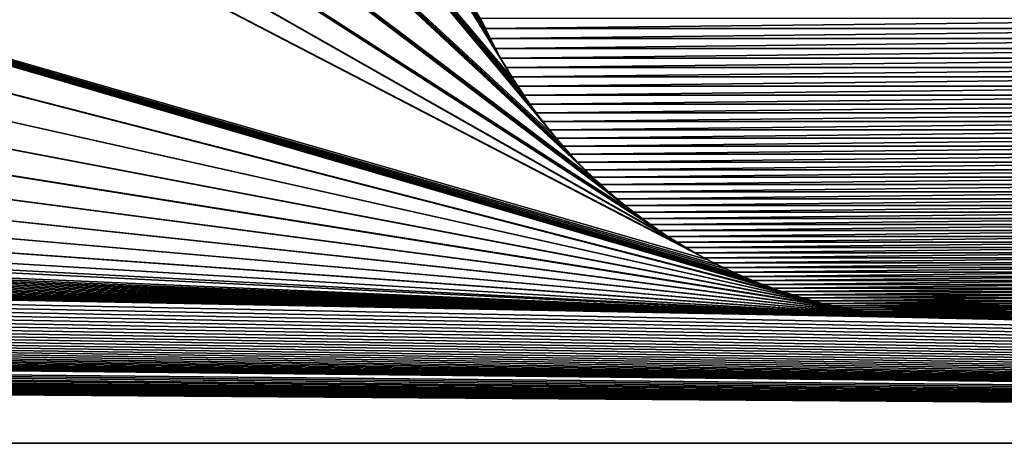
# Model space of a CAD drawing. Header units: metres. Extents: x -205 to 205, y -104 to 104.
# Tile 136 of 256: x -75.73 to -64.85, y -74.96 to -70.28. Entities that reach past the tile are written whole.
import ezdxf

# ---------------------------------------------------------------- set-up
doc = ezdxf.new("R2010")
doc.units = ezdxf.units.M
doc.layers.add('solid_01_2-CONSUMER_EHM_BOX_SW0001', color=7, linetype='CONTINUOUS')

msp = doc.modelspace()

# ---------------------------------------------------------------- linework, layer by layer
at = {"layer": 'solid_01_2-CONSUMER_EHM_BOX_SW0001'}
for points in [[(-200.010849, -74.958488), (-200.010773, 75.041512), (-0.010778, 75.04142)], [(-0.010849, -74.95858), (-200.010849, -74.958488), (-0.010778, 75.04142)], [(-77.419487, -59.345146, 1.5), (-79.229797, -60.336548, 1.5), (-70.266968, -70.951881, 1.5)], [(-77.419487, -59.345146, 1.5), (-70.573051, -70.396736, 1.5), (-70.626381, -70.282867, 1.5)], [(-77.419487, -59.345146, 1.5), (-70.51709, -70.509827, 1.5), (-70.573051, -70.396736, 1.5)], [(-77.419487, -59.345146, 1.5), (-70.458504, -70.622009, 1.5), (-70.51709, -70.509827, 1.5)], [(-77.419487, -59.345146, 1.5), (-70.397285, -70.73317, 1.5), (-70.458504, -70.622009, 1.5)], [(-77.419487, -59.345146, 1.5), (-70.333443, -70.843163, 1.5), (-70.397285, -70.73317, 1.5)], [(-77.419487, -59.345146, 1.5), (-70.266968, -70.951881, 1.5), (-70.333443, -70.843163, 1.5)], [(-79.229797, -60.336548, 1.5), (-81.142464, -61.115097, 1.5), (-69.812866, -71.573662, 1.5)], [(-79.229797, -60.336548, 1.5), (-70.197861, -71.059196, 1.5), (-70.266968, -70.951881, 1.5)], [(-79.229797, -60.336548, 1.5), (-70.126122, -71.164986, 1.5), (-70.197861, -71.059196, 1.5)], [(-79.229797, -60.336548, 1.5), (-70.051758, -71.269119, 1.5), (-70.126122, -71.164986, 1.5)], [(-79.229797, -60.336548, 1.5), (-69.974754, -71.371719, 1.5), (-70.051758, -71.269119, 1.5)], [(-79.229797, -60.336548, 1.5), (-69.895126, -71.473274, 1.5), (-69.974754, -71.371719, 1.5)], [(-79.229797, -60.336548, 1.5), (-69.812866, -71.573662, 1.5), (-69.895126, -71.473274, 1.5)], [(-81.142464, -61.115097, 1.5), (-83.130745, -61.669785, 1.5), (-69.362106, -72.05191, 1.5)], [(-81.142464, -61.115097, 1.5), (-69.727982, -71.672707, 1.5), (-69.812866, -71.573662, 1.5)], [(-81.142464, -61.115097, 1.5), (-69.640457, -71.770226, 1.5), (-69.727982, -71.672707, 1.5)], [(-81.142464, -61.115097, 1.5), (-69.550308, -71.866051, 1.5), (-69.640457, -71.770226, 1.5)], [(-81.142464, -61.115097, 1.5), (-69.457527, -71.960007, 1.5), (-69.550308, -71.866051, 1.5)], [(-81.142464, -61.115097, 1.5), (-69.362106, -72.05191, 1.5), (-69.457527, -71.960007, 1.5)], [(-83.130745, -61.669785, 1.5), (-85.178085, -61.997784, 1.5), (-68.921921, -72.422958, 1.5)], [(-83.130745, -61.669785, 1.5), (-69.278229, -72.128937, 1.5), (-69.362106, -72.05191, 1.5)], [(-83.130745, -61.669785, 1.5), (-69.192421, -72.204216, 1.5), (-69.278229, -72.128937, 1.5)], [(-83.130745, -61.669785, 1.5), (-69.104469, -72.27816, 1.5), (-69.192421, -72.204216, 1.5)], [(-83.130745, -61.669785, 1.5), (-69.014267, -72.351135, 1.5), (-69.104469, -72.27816, 1.5)], [(-83.130745, -61.669785, 1.5), (-68.921921, -72.422958, 1.5), (-69.014267, -72.351135, 1.5)], [(-89.301018, -61.945633, 1.5), (-90.641403, -66.458534, 1.5), (-68.120872, -72.934769, 1.5)], [(-89.301018, -61.945633, 1.5), (-68.225929, -72.878555, 1.5), (-68.329826, -72.819771, 1.5)], [(-87.241066, -62.089371, 1.5), (-89.301018, -61.945633, 1.5), (-68.329826, -72.819771, 1.5)], [(-89.301018, -61.945633, 1.5), (-68.120872, -72.934769, 1.5), (-68.225929, -72.878555, 1.5)], [(-85.178085, -61.997784, 1.5), (-87.241066, -62.089371, 1.5), (-68.53363, -72.695183, 1.5)], [(-85.178085, -61.997784, 1.5), (-68.827568, -72.493454, 1.5), (-68.921921, -72.422958, 1.5)], [(-85.178085, -61.997784, 1.5), (-68.731316, -72.562439, 1.5), (-68.827568, -72.493454, 1.5)], [(-85.178085, -61.997784, 1.5), (-68.633301, -72.629745, 1.5), (-68.731316, -72.562439, 1.5)], [(-85.178085, -61.997784, 1.5), (-68.53363, -72.695183, 1.5), (-68.633301, -72.629745, 1.5)], [(-87.241066, -62.089371, 1.5), (-68.432426, -72.758583, 1.5), (-68.53363, -72.695183, 1.5)], [(-87.241066, -62.089371, 1.5), (-68.329826, -72.819771, 1.5), (-68.432426, -72.758583, 1.5)], [(-90.641403, -66.458534, 1.5), (-90.699089, -67.260818, 1.5), (-67.103447, -73.346954, 1.5)], [(-90.641403, -66.458534, 1.5), (-68.014114, -72.9888, 1.5), (-68.120872, -72.934769, 1.5)], [(-90.641403, -66.458534, 1.5), (-67.905197, -73.041061, 1.5), (-68.014114, -72.9888, 1.5)], [(-90.641403, -66.458534, 1.5), (-67.794373, -73.091438, 1.5), (-67.905197, -73.041061, 1.5)], [(-90.641403, -66.458534, 1.5), (-67.681892, -73.139801, 1.5), (-67.794373, -73.091438, 1.5)], [(-90.641403, -66.458534, 1.5), (-67.568016, -73.18602, 1.5), (-67.681892, -73.139801, 1.5)], [(-90.641403, -66.458534, 1.5), (-67.452972, -73.229965, 1.5), (-67.568016, -73.18602, 1.5)], [(-90.641403, -66.458534, 1.5), (-67.337036, -73.271523, 1.5), (-67.452972, -73.229965, 1.5)], [(-90.641403, -66.458534, 1.5), (-67.220444, -73.310562, 1.5), (-67.337036, -73.271523, 1.5)], [(-90.641403, -66.458534, 1.5), (-67.103447, -73.346954, 1.5), (-67.220444, -73.310562, 1.5)], [(-90.699089, -67.260818, 1.5), (-90.869232, -68.040352, 1.5), (-66.869263, -73.411301, 1.5)], [(-90.699089, -67.260818, 1.5), (-66.986305, -73.380577, 1.5), (-67.103447, -73.346954, 1.5)], [(-90.699089, -67.260818, 1.5), (-66.869263, -73.411301, 1.5), (-66.986305, -73.380577, 1.5)], [(-90.869232, -68.040352, 1.5), (-91.150856, -68.794472, 1.5), (-66.751778, -73.439262, 1.5)], [(-90.869232, -68.040352, 1.5), (-66.751778, -73.439262, 1.5), (-66.869263, -73.411301, 1.5)], [(-66.633286, -73.464684, 1.5), (-91.150856, -68.794472, 1.5), (-91.536003, -69.49939, 1.5)], [(-91.150856, -68.794472, 1.5), (-66.633286, -73.464684, 1.5), (-66.751778, -73.439262, 1.5)], [(-91.536003, -69.49939, 1.5), (-92.016197, -70.141518, 1.5), (-66.393906, -73.507874, 1.5)], [(-91.536003, -69.49939, 1.5), (-66.393906, -73.507874, 1.5), (-66.513931, -73.487556, 1.5)], [(-91.536003, -69.49939, 1.5), (-66.513931, -73.487556, 1.5), (-66.633286, -73.464684, 1.5)], [(-92.016197, -70.141518, 1.5), (-92.585037, -70.709358, 1.5), (-66.273361, -73.525627, 1.5)], [(-92.016197, -70.141518, 1.5), (-66.273361, -73.525627, 1.5), (-66.393906, -73.507874, 1.5)], [(-70.581291, -70.381378, 1.571667), (-70.633202, -70.270401, 1.571667), (-70.626381, -70.282867, 1.5)], [(-60.388489, -70.270409, 1.571667), (-70.633202, -70.270401, 1.571667), (-70.581291, -70.381378, 1.571667)], [(-60.388489, -70.270409, 1.571667), (-70.581291, -70.381378, 1.571667), (-60.440403, -70.381386, 1.571667)], [(-70.581291, -70.381378, 1.571667), (-70.626381, -70.282867, 1.5), (-70.573051, -70.396736, 1.5)], [(-70.52697, -70.491135, 1.571667), (-70.581291, -70.381378, 1.571667), (-70.573051, -70.396736, 1.5)], [(-60.440403, -70.381386, 1.571667), (-70.581291, -70.381378, 1.571667), (-70.52697, -70.491135, 1.571667)], [(-70.52697, -70.491135, 1.571667), (-70.573051, -70.396736, 1.5), (-70.51709, -70.509827, 1.5)], [(-60.440403, -70.381386, 1.571667), (-70.52697, -70.491135, 1.571667), (-60.494724, -70.491142, 1.571667)], [(-70.470352, -70.599564, 1.571667), (-70.52697, -70.491135, 1.571667), (-70.51709, -70.509827, 1.5)], [(-60.494724, -70.491142, 1.571667), (-70.52697, -70.491135, 1.571667), (-70.470352, -70.599564, 1.571667)], [(-70.470352, -70.599564, 1.571667), (-70.51709, -70.509827, 1.5), (-70.458504, -70.622009, 1.5)], [(-60.494724, -70.491142, 1.571667), (-70.470352, -70.599564, 1.571667), (-60.551338, -70.599564, 1.571667)], [(-70.41156, -70.706551, 1.571667), (-70.470352, -70.599564, 1.571667), (-70.458504, -70.622009, 1.5)], [(-60.551338, -70.599564, 1.571667), (-70.470352, -70.599564, 1.571667), (-70.41156, -70.706551, 1.571667)], [(-70.41156, -70.706551, 1.571667), (-70.458504, -70.622009, 1.5), (-70.397285, -70.73317, 1.5)], [(-60.551338, -70.599564, 1.571667), (-70.41156, -70.706551, 1.571667), (-60.610134, -70.706558, 1.571667)], [(-92.585037, -70.709358, 1.5), (-93.227333, -71.188095, 1.5), (-66.152473, -73.540802, 1.5)], [(-92.585037, -70.709358, 1.5), (-66.152473, -73.540802, 1.5), (-66.273361, -73.525627, 1.5)], [(-70.3507, -70.812004, 1.571667), (-70.41156, -70.706551, 1.571667), (-70.397285, -70.73317, 1.5)], [(-60.610134, -70.706558, 1.571667), (-70.41156, -70.706551, 1.571667), (-70.3507, -70.812004, 1.571667)], [(-70.3507, -70.812004, 1.571667), (-70.397285, -70.73317, 1.5), (-70.333443, -70.843163, 1.5)], [(-60.610134, -70.706558, 1.571667), (-70.3507, -70.812004, 1.571667), (-60.67099, -70.812012, 1.571667)], [(-70.287895, -70.91581, 1.571667), (-70.3507, -70.812004, 1.571667), (-70.333443, -70.843163, 1.5)], [(-60.67099, -70.812012, 1.571667), (-70.3507, -70.812004, 1.571667), (-70.287895, -70.91581, 1.571667)], [(-60.67099, -70.812012, 1.571667), (-70.287895, -70.91581, 1.571667), (-60.733795, -70.915817, 1.571667)], [(-70.287895, -70.91581, 1.571667), (-70.333443, -70.843163, 1.5), (-70.266968, -70.951881, 1.5)], [(-70.223267, -71.017868, 1.571667), (-70.287895, -70.91581, 1.571667), (-70.266968, -70.951881, 1.5)], [(-60.733795, -70.915817, 1.571667), (-70.287895, -70.91581, 1.571667), (-70.223267, -71.017868, 1.571667)], [(-60.733795, -70.915817, 1.571667), (-70.223267, -71.017868, 1.571667), (-60.798431, -71.017876, 1.571667)], [(-70.223267, -71.017868, 1.571667), (-70.266968, -70.951881, 1.5), (-70.197861, -71.059196, 1.5)], [(-70.156914, -71.118065, 1.571667), (-70.223267, -71.017868, 1.571667), (-70.197861, -71.059196, 1.5)], [(-60.798431, -71.017876, 1.571667), (-70.223267, -71.017868, 1.571667), (-70.156914, -71.118065, 1.571667)], [(-60.798431, -71.017876, 1.571667), (-70.156914, -71.118065, 1.571667), (-60.864784, -71.118073, 1.571667)], [(-65.789452, -73.570839, 1.5), (-126.33638, -71.078362, 1.5), (-126.409653, -71.185371, 1.5)], [(-126.33638, -71.078362, 1.5), (-65.789452, -73.570839, 1.5), (-100.260849, -72.07798, 1.5)], [(-70.156914, -71.118065, 1.571667), (-70.197861, -71.059196, 1.5), (-70.126122, -71.164986, 1.5)], [(-70.088959, -71.216293, 1.571667), (-70.156914, -71.118065, 1.571667), (-70.126122, -71.164986, 1.5)], [(-60.864784, -71.118073, 1.571667), (-70.156914, -71.118065, 1.571667), (-70.088959, -71.216293, 1.571667)], [(-60.864784, -71.118073, 1.571667), (-70.088959, -71.216293, 1.571667), (-60.932735, -71.216301, 1.571667)], [(-65.789452, -73.570839, 1.5), (-126.409653, -71.185371, 1.5), (-126.485741, -71.290756, 1.5)], [(-93.227333, -71.188095, 1.5), (-93.931534, -71.571571, 1.5), (-66.03141, -73.553406, 1.5)], [(-93.227333, -71.188095, 1.5), (-66.03141, -73.553406, 1.5), (-66.152473, -73.540802, 1.5)], [(-70.088959, -71.216293, 1.571667), (-70.126122, -71.164986, 1.5), (-70.051758, -71.269119, 1.5)], [(-70.019524, -71.312462, 1.571667), (-70.088959, -71.216293, 1.571667), (-70.051758, -71.269119, 1.5)], [(-60.932735, -71.216301, 1.571667), (-70.088959, -71.216293, 1.571667), (-70.019524, -71.312462, 1.571667)], [(-60.932735, -71.216301, 1.571667), (-70.019524, -71.312462, 1.571667), (-61.002171, -71.312462, 1.571667)], [(-65.668884, -73.575661, 1.5), (-126.485741, -71.290756, 1.5), (-126.564667, -71.394646, 1.5)], [(-126.485741, -71.290756, 1.5), (-65.668884, -73.575661, 1.5), (-65.789452, -73.570839, 1.5)], [(-70.019524, -71.312462, 1.571667), (-70.051758, -71.269119, 1.5), (-69.974754, -71.371719, 1.5)], [(-69.948517, -71.406601, 1.571667), (-70.019524, -71.312462, 1.571667), (-69.974754, -71.371719, 1.5)], [(-61.002171, -71.312462, 1.571667), (-70.019524, -71.312462, 1.571667), (-69.948517, -71.406601, 1.571667)], [(-61.002171, -71.312462, 1.571667), (-69.948517, -71.406601, 1.571667), (-61.073174, -71.406601, 1.571667)], [(-65.668884, -73.575661, 1.5), (-126.564667, -71.394646, 1.5), (-126.646423, -71.49762, 1.5)], [(-69.948517, -71.406601, 1.571667), (-69.974754, -71.371719, 1.5), (-69.895126, -71.473274, 1.5)], [(-69.875237, -71.499268, 1.571667), (-69.948517, -71.406601, 1.571667), (-69.895126, -71.473274, 1.5)], [(-61.073174, -71.406601, 1.571667), (-69.948517, -71.406601, 1.571667), (-69.875237, -71.499268, 1.571667)], [(-61.073174, -71.406601, 1.571667), (-69.875237, -71.499268, 1.571667), (-61.146458, -71.499275, 1.571667)], [(-65.668884, -73.575661, 1.5), (-126.646423, -71.49762, 1.5), (-126.730988, -71.599503, 1.5)], [(-93.931534, -71.571571, 1.5), (-94.683861, -71.85157, 1.5), (-65.910347, -73.563423, 1.5)], [(-93.931534, -71.571571, 1.5), (-65.910347, -73.563423, 1.5), (-66.03141, -73.553406, 1.5)], [(-69.875237, -71.499268, 1.571667), (-69.895126, -71.473274, 1.5), (-69.812866, -71.573662, 1.5)], [(-69.799698, -71.590462, 1.571667), (-69.875237, -71.499268, 1.571667), (-69.812866, -71.573662, 1.5)], [(-61.146458, -71.499275, 1.571667), (-69.875237, -71.499268, 1.571667), (-69.799698, -71.590462, 1.571667)], [(-69.799698, -71.590462, 1.571667), (-69.812866, -71.573662, 1.5), (-69.727982, -71.672707, 1.5)], [(-61.146458, -71.499275, 1.571667), (-69.799698, -71.590462, 1.571667), (-61.221996, -71.590469, 1.571667)], [(-65.668884, -73.575661, 1.5), (-126.730988, -71.599503, 1.5), (-126.818336, -71.700081, 1.5)], [(-69.722015, -71.680115, 1.571667), (-69.799698, -71.590462, 1.571667), (-69.727982, -71.672707, 1.5)], [(-61.221996, -71.590469, 1.571667), (-69.799698, -71.590462, 1.571667), (-69.722015, -71.680115, 1.571667)], [(-69.722015, -71.680115, 1.571667), (-69.727982, -71.672707, 1.5), (-69.640457, -71.770226, 1.5)], [(-61.221996, -71.590469, 1.571667), (-69.722015, -71.680115, 1.571667), (-61.299679, -71.680122, 1.571667)], [(-69.642296, -71.768158, 1.571667), (-69.722015, -71.680115, 1.571667), (-69.640457, -71.770226, 1.5)], [(-61.299679, -71.680122, 1.571667), (-69.722015, -71.680115, 1.571667), (-69.642296, -71.768158, 1.571667)], [(-61.299679, -71.680122, 1.571667), (-69.642296, -71.768158, 1.571667), (-61.379398, -71.768166, 1.571667)], [(-65.668884, -73.575661, 1.5), (-126.818336, -71.700081, 1.5), (-126.90844, -71.799126, 1.5)], [(-69.642296, -71.768158, 1.571667), (-69.640457, -71.770226, 1.5), (-69.550308, -71.866051, 1.5)], [(-69.560661, -71.854523, 1.571667), (-69.642296, -71.768158, 1.571667), (-69.550308, -71.866051, 1.5)], [(-61.379398, -71.768166, 1.571667), (-69.642296, -71.768158, 1.571667), (-69.560661, -71.854523, 1.571667)], [(-61.379398, -71.768166, 1.571667), (-69.560661, -71.854523, 1.571667), (-61.461037, -71.854523, 1.571667)], [(-65.668884, -73.575661, 1.5), (-127.001274, -71.896423, 1.5), (-127.096825, -71.991745, 1.5)], [(-65.668884, -73.575661, 1.5), (-126.90844, -71.799126, 1.5), (-127.001274, -71.896423, 1.5)], [(-94.683861, -71.85157, 1.5), (-95.461166, -72.020683, 1.5), (-65.789452, -73.570839, 1.5)], [(-94.683861, -71.85157, 1.5), (-65.789452, -73.570839, 1.5), (-65.910347, -73.563423, 1.5)], [(-69.477211, -71.93914, 1.571667), (-69.560661, -71.854523, 1.571667), (-69.550308, -71.866051, 1.5)], [(-61.461037, -71.854523, 1.571667), (-69.560661, -71.854523, 1.571667), (-69.477211, -71.93914, 1.571667)], [(-69.477211, -71.93914, 1.571667), (-69.550308, -71.866051, 1.5), (-69.457527, -71.960007, 1.5)], [(-61.461037, -71.854523, 1.571667), (-69.477211, -71.93914, 1.571667), (-61.544487, -71.93914, 1.571667)], [(-65.668884, -73.575661, 1.5), (-127.096825, -71.991745, 1.5), (-127.195053, -72.084885, 1.5)], [(-69.392059, -72.021942, 1.571667), (-69.477211, -71.93914, 1.571667), (-69.457527, -71.960007, 1.5)], [(-61.544487, -71.93914, 1.571667), (-69.477211, -71.93914, 1.571667), (-69.392059, -72.021942, 1.571667)], [(-69.392059, -72.021942, 1.571667), (-69.457527, -71.960007, 1.5), (-69.362106, -72.05191, 1.5)], [(-61.544487, -71.93914, 1.571667), (-69.392059, -72.021942, 1.571667), (-61.629639, -72.021942, 1.571667)], [(-65.668884, -73.575661, 1.5), (-127.195053, -72.084885, 1.5), (-127.281357, -72.162804, 1.5)], [(-96.260849, -72.07798, 1.5), (-100.260849, -72.07798, 1.5), (-65.789452, -73.570839, 1.5)], [(-95.461166, -72.020683, 1.5), (-96.260849, -72.07798, 1.5), (-65.789452, -73.570839, 1.5)], [(-69.305313, -72.102859, 1.571667), (-69.392059, -72.021942, 1.571667), (-69.362106, -72.05191, 1.5)], [(-61.629639, -72.021942, 1.571667), (-69.392059, -72.021942, 1.571667), (-69.305313, -72.102859, 1.571667)], [(-69.305313, -72.102859, 1.571667), (-69.362106, -72.05191, 1.5), (-69.278229, -72.128937, 1.5)], [(-61.629639, -72.021942, 1.571667), (-69.305313, -72.102859, 1.571667), (-61.716381, -72.102867, 1.571667)], [(-69.217094, -72.181831, 1.571667), (-69.305313, -72.102859, 1.571667), (-69.278229, -72.128937, 1.5)], [(-61.716381, -72.102867, 1.571667), (-69.305313, -72.102859, 1.571667), (-69.217094, -72.181831, 1.571667)], [(-61.716381, -72.102867, 1.571667), (-69.217094, -72.181831, 1.571667), (-61.8046, -72.181831, 1.571667)], [(-65.668884, -73.575661, 1.5), (-127.281357, -72.162804, 1.5), (-127.369606, -72.238808, 1.5)], [(-69.217094, -72.181831, 1.571667), (-69.278229, -72.128937, 1.5), (-69.192421, -72.204216, 1.5)], [(-69.12751, -72.258774, 1.571667), (-69.217094, -72.181831, 1.571667), (-69.192421, -72.204216, 1.5)], [(-61.8046, -72.181831, 1.571667), (-69.217094, -72.181831, 1.571667), (-69.12751, -72.258774, 1.571667)], [(-69.12751, -72.258774, 1.571667), (-69.192421, -72.204216, 1.5), (-69.104469, -72.27816, 1.5)], [(-61.8046, -72.181831, 1.571667), (-69.12751, -72.258774, 1.571667), (-61.894184, -72.258774, 1.571667)], [(-65.668884, -73.575661, 1.5), (-127.460083, -72.313362, 1.5), (-127.553001, -72.386894, 1.5)], [(-65.668884, -73.575661, 1.5), (-127.369606, -72.238808, 1.5), (-127.460083, -72.313362, 1.5)], [(-69.036667, -72.333633, 1.571667), (-69.12751, -72.258774, 1.571667), (-69.104469, -72.27816, 1.5)], [(-61.894184, -72.258774, 1.571667), (-69.12751, -72.258774, 1.571667), (-69.036667, -72.333633, 1.571667)], [(-69.036667, -72.333633, 1.571667), (-69.104469, -72.27816, 1.5), (-69.014267, -72.351135, 1.5)], [(-61.894184, -72.258774, 1.571667), (-69.036667, -72.333633, 1.571667), (-61.985027, -72.333633, 1.571667)], [(-68.944679, -72.406334, 1.571667), (-69.036667, -72.333633, 1.571667), (-69.014267, -72.351135, 1.5)], [(-61.985027, -72.333633, 1.571667), (-69.036667, -72.333633, 1.571667), (-68.944679, -72.406334, 1.571667)], [(-61.985027, -72.333633, 1.571667), (-68.944679, -72.406334, 1.571667), (-62.077015, -72.406334, 1.571667)], [(-127.553001, -72.386894, 1.5), (-127.648186, -72.459198, 1.5), (-0.010849, -74.95858, 1.5)], [(-127.553001, -72.386894, 1.5), (-0.010849, -74.95858, 1.5), (-65.668884, -73.575661, 1.5)], [(-68.944679, -72.406334, 1.571667), (-69.014267, -72.351135, 1.5), (-68.921921, -72.422958, 1.5)], [(-68.851662, -72.476807, 1.571667), (-68.944679, -72.406334, 1.571667), (-68.921921, -72.422958, 1.5)], [(-62.077015, -72.406334, 1.571667), (-68.944679, -72.406334, 1.571667), (-68.851662, -72.476807, 1.571667)], [(-68.851662, -72.476807, 1.571667), (-68.921921, -72.422958, 1.5), (-68.827568, -72.493454, 1.5)], [(-62.077015, -72.406334, 1.571667), (-68.851662, -72.476807, 1.571667), (-62.170036, -72.476814, 1.571667)], [(-127.745461, -72.530098, 1.5), (-127.844658, -72.599388, 1.5), (-0.010849, -74.95858, 1.5)], [(-127.648186, -72.459198, 1.5), (-127.745461, -72.530098, 1.5), (-0.010849, -74.95858, 1.5)], [(-68.757713, -72.544991, 1.571667), (-68.851662, -72.476807, 1.571667), (-68.827568, -72.493454, 1.5)], [(-62.170036, -72.476814, 1.571667), (-68.851662, -72.476807, 1.571667), (-68.757713, -72.544991, 1.571667)], [(-68.757713, -72.544991, 1.571667), (-68.827568, -72.493454, 1.5), (-68.731316, -72.562439, 1.5)], [(-62.170036, -72.476814, 1.571667), (-68.757713, -72.544991, 1.571667), (-62.263981, -72.544991, 1.571667)], [(-68.662514, -72.611053, 1.571667), (-68.757713, -72.544991, 1.571667), (-68.731316, -72.562439, 1.5)], [(-62.263981, -72.544991, 1.571667), (-68.757713, -72.544991, 1.571667), (-68.662514, -72.611053, 1.571667)], [(-62.263981, -72.544991, 1.571667), (-68.662514, -72.611053, 1.571667), (-62.359184, -72.611053, 1.571667)], [(-127.844658, -72.599388, 1.5), (-127.945602, -72.666885, 1.5), (-0.010849, -74.95858, 1.5)], [(-68.662514, -72.611053, 1.571667), (-68.731316, -72.562439, 1.5), (-68.633301, -72.629745, 1.5)], [(-68.565514, -72.675301, 1.571667), (-68.662514, -72.611053, 1.571667), (-68.633301, -72.629745, 1.5)], [(-62.359184, -72.611053, 1.571667), (-68.662514, -72.611053, 1.571667), (-68.565514, -72.675301, 1.571667)], [(-68.565514, -72.675301, 1.571667), (-68.633301, -72.629745, 1.5), (-68.53363, -72.695183, 1.5)], [(-62.359184, -72.611053, 1.571667), (-68.565514, -72.675301, 1.571667), (-62.456181, -72.675301, 1.571667)], [(-128.048126, -72.732391, 1.5), (-128.152054, -72.795715, 1.5), (-0.010849, -74.95858, 1.5)], [(-127.945602, -72.666885, 1.5), (-128.048126, -72.732391, 1.5), (-0.010849, -74.95858, 1.5)], [(-68.466827, -72.737679, 1.571667), (-68.565514, -72.675301, 1.571667), (-68.53363, -72.695183, 1.5)], [(-62.456181, -72.675301, 1.571667), (-68.565514, -72.675301, 1.571667), (-68.466827, -72.737679, 1.571667)], [(-68.466827, -72.737679, 1.571667), (-68.53363, -72.695183, 1.5), (-68.432426, -72.758583, 1.5)], [(-62.456181, -72.675301, 1.571667), (-68.466827, -72.737679, 1.571667), (-62.554867, -72.737679, 1.571667)], [(-68.36657, -72.798126, 1.571667), (-68.466827, -72.737679, 1.571667), (-68.432426, -72.758583, 1.5)], [(-62.554867, -72.737679, 1.571667), (-68.466827, -72.737679, 1.571667), (-68.36657, -72.798126, 1.571667)], [(-68.36657, -72.798126, 1.571667), (-68.432426, -72.758583, 1.5), (-68.329826, -72.819771, 1.5)], [(-62.554867, -72.737679, 1.571667), (-68.36657, -72.798126, 1.571667), (-62.655125, -72.798134, 1.571667)], [(-128.257202, -72.856674, 1.5), (-128.363434, -72.915062, 1.5), (-0.010849, -74.95858, 1.5)], [(-128.152054, -72.795715, 1.5), (-128.257202, -72.856674, 1.5), (-0.010849, -74.95858, 1.5)], [(-68.264854, -72.856598, 1.571667), (-68.36657, -72.798126, 1.571667), (-68.329826, -72.819771, 1.5)], [(-62.655125, -72.798134, 1.571667), (-68.36657, -72.798126, 1.571667), (-68.264854, -72.856598, 1.571667)], [(-68.264854, -72.856598, 1.571667), (-68.329826, -72.819771, 1.5), (-68.225929, -72.878555, 1.5)], [(-62.655125, -72.798134, 1.571667), (-68.264854, -72.856598, 1.571667), (-62.75684, -72.856606, 1.571667)], [(-68.161797, -72.91304, 1.571667), (-68.264854, -72.856598, 1.571667), (-68.225929, -72.878555, 1.5)], [(-62.75684, -72.856606, 1.571667), (-68.264854, -72.856598, 1.571667), (-68.161797, -72.91304, 1.571667)], [(-68.161797, -72.91304, 1.571667), (-68.225929, -72.878555, 1.5), (-68.120872, -72.934769, 1.5)], [(-62.75684, -72.856606, 1.571667), (-68.161797, -72.91304, 1.571667), (-62.859901, -72.91304, 1.571667)], [(-128.470551, -72.970703, 1.5), (-128.579147, -73.023933, 1.5), (-0.010849, -74.95858, 1.5)], [(-128.363434, -72.915062, 1.5), (-128.470551, -72.970703, 1.5), (-0.010849, -74.95858, 1.5)], [(-68.057503, -72.967384, 1.571667), (-68.161797, -72.91304, 1.571667), (-68.120872, -72.934769, 1.5)], [(-62.859901, -72.91304, 1.571667), (-68.161797, -72.91304, 1.571667), (-68.057503, -72.967384, 1.571667)], [(-68.057503, -72.967384, 1.571667), (-68.120872, -72.934769, 1.5), (-68.014114, -72.9888, 1.5)], [(-62.859901, -72.91304, 1.571667), (-68.057503, -72.967384, 1.571667), (-62.964195, -72.967392, 1.571667)], [(-67.952095, -73.019592, 1.571667), (-68.057503, -72.967384, 1.571667), (-68.014114, -72.9888, 1.5)], [(-62.964195, -72.967392, 1.571667), (-68.057503, -72.967384, 1.571667), (-67.952095, -73.019592, 1.571667)], [(-67.952095, -73.019592, 1.571667), (-68.014114, -72.9888, 1.5), (-67.905197, -73.041061, 1.5)], [(-62.964195, -72.967392, 1.571667), (-67.952095, -73.019592, 1.571667), (-63.069603, -73.0196, 1.571667)], [(-194.189789, -73.075142, 1.5), (-194.302185, -73.12429, 1.5), (-0.010849, -74.95858, 1.5)], [(-194.079147, -73.023895, 1.5), (-194.189789, -73.075142, 1.5), (-0.010849, -74.95858, 1.5)], [(-194.079147, -73.023895, 1.5), (-0.010849, -74.95858, 1.5), (-131.048828, -73.577835, 1.5)], [(-128.689789, -73.075172, 1.5), (-128.802185, -73.124321, 1.5), (-0.010849, -74.95858, 1.5)], [(-128.579147, -73.023933, 1.5), (-128.689789, -73.075172, 1.5), (-0.010849, -74.95858, 1.5)], [(-67.84568, -73.069603, 1.571667), (-67.952095, -73.019592, 1.571667), (-67.905197, -73.041061, 1.5)], [(-63.069603, -73.0196, 1.571667), (-67.952095, -73.019592, 1.571667), (-67.84568, -73.069603, 1.571667)], [(-67.84568, -73.069603, 1.571667), (-67.905197, -73.041061, 1.5), (-67.794373, -73.091438, 1.5)], [(-63.069603, -73.0196, 1.571667), (-67.84568, -73.069603, 1.571667), (-63.176018, -73.069603, 1.571667)], [(-67.73838, -73.117355, 1.571667), (-67.84568, -73.069603, 1.571667), (-67.794373, -73.091438, 1.5)], [(-63.176018, -73.069603, 1.571667), (-67.84568, -73.069603, 1.571667), (-67.73838, -73.117355, 1.571667)], [(-67.73838, -73.117355, 1.571667), (-67.794373, -73.091438, 1.5), (-67.681892, -73.139801, 1.5)], [(-63.176018, -73.069603, 1.571667), (-67.73838, -73.117355, 1.571667), (-63.283318, -73.117363, 1.571667)], [(-194.416107, -73.171265, 1.5), (-194.531296, -73.215965, 1.5), (-0.010849, -74.95858, 1.5)], [(-194.302185, -73.12429, 1.5), (-194.416107, -73.171265, 1.5), (-0.010849, -74.95858, 1.5)], [(-128.916107, -73.171295, 1.5), (-129.031296, -73.215996, 1.5), (-0.010849, -74.95858, 1.5)], [(-128.802185, -73.124321, 1.5), (-128.916107, -73.171295, 1.5), (-0.010849, -74.95858, 1.5)], [(-67.630302, -73.162804, 1.571667), (-67.73838, -73.117355, 1.571667), (-67.681892, -73.139801, 1.5)], [(-63.283318, -73.117363, 1.571667), (-67.73838, -73.117355, 1.571667), (-67.630302, -73.162804, 1.571667)], [(-67.630302, -73.162804, 1.571667), (-67.681892, -73.139801, 1.5), (-67.568016, -73.18602, 1.5)], [(-63.283318, -73.117363, 1.571667), (-67.630302, -73.162804, 1.571667), (-63.391396, -73.162811, 1.571667)], [(-67.521561, -73.205894, 1.571667), (-67.630302, -73.162804, 1.571667), (-67.568016, -73.18602, 1.5)], [(-63.391396, -73.162811, 1.571667), (-67.630302, -73.162804, 1.571667), (-67.521561, -73.205894, 1.571667)], [(-67.521561, -73.205894, 1.571667), (-67.568016, -73.18602, 1.5), (-67.452972, -73.229965, 1.5)], [(-63.391396, -73.162811, 1.571667), (-67.521561, -73.205894, 1.571667), (-63.500134, -73.205894, 1.571667)], [(-67.412277, -73.246567, 1.571667), (-67.521561, -73.205894, 1.571667), (-67.452972, -73.229965, 1.5)], [(-63.500134, -73.205894, 1.571667), (-67.521561, -73.205894, 1.571667), (-67.412277, -73.246567, 1.571667)], [(-63.500134, -73.205894, 1.571667), (-67.412277, -73.246567, 1.571667), (-63.609421, -73.246567, 1.571667)], [(-194.764435, -73.298149, 1.5), (-194.881882, -73.335457, 1.5), (-0.010849, -74.95858, 1.5)], [(-194.647491, -73.258293, 1.5), (-194.764435, -73.298149, 1.5), (-0.010849, -74.95858, 1.5)], [(-194.531296, -73.215965, 1.5), (-194.647491, -73.258293, 1.5), (-0.010849, -74.95858, 1.5)], [(-129.264435, -73.29818, 1.5), (-129.381882, -73.335487, 1.5), (-0.010849, -74.95858, 1.5)], [(-129.147491, -73.258324, 1.5), (-129.264435, -73.29818, 1.5), (-0.010849, -74.95858, 1.5)], [(-129.031296, -73.215996, 1.5), (-129.147491, -73.258324, 1.5), (-0.010849, -74.95858, 1.5)], [(-67.412277, -73.246567, 1.571667), (-67.452972, -73.229965, 1.5), (-67.337036, -73.271523, 1.5)], [(-67.302559, -73.284767, 1.571667), (-67.412277, -73.246567, 1.571667), (-67.337036, -73.271523, 1.5)], [(-63.609421, -73.246567, 1.571667), (-67.412277, -73.246567, 1.571667), (-67.302559, -73.284767, 1.571667)], [(-67.302559, -73.284767, 1.571667), (-67.337036, -73.271523, 1.5), (-67.220444, -73.310562, 1.5)], [(-63.609421, -73.246567, 1.571667), (-67.302559, -73.284767, 1.571667), (-63.719139, -73.284767, 1.571667)], [(-67.19249, -73.32045, 1.571667), (-67.302559, -73.284767, 1.571667), (-67.220444, -73.310562, 1.5)], [(-63.719139, -73.284767, 1.571667), (-67.302559, -73.284767, 1.571667), (-67.19249, -73.32045, 1.571667)], [(-67.19249, -73.32045, 1.571667), (-67.220444, -73.310562, 1.5), (-67.103447, -73.346954, 1.5)], [(-63.719139, -73.284767, 1.571667), (-67.19249, -73.32045, 1.571667), (-63.829205, -73.32045, 1.571667)], [(-195.117264, -73.401993, 1.5), (-195.234665, -73.431046, 1.5), (-0.010849, -74.95858, 1.5)], [(-194.999573, -73.370102, 1.5), (-195.117264, -73.401993, 1.5), (-0.010849, -74.95858, 1.5)], [(-194.881882, -73.335457, 1.5), (-194.999573, -73.370102, 1.5), (-0.010849, -74.95858, 1.5)], [(-129.617264, -73.402031, 1.5), (-129.734665, -73.431076, 1.5), (-0.010849, -74.95858, 1.5)], [(-129.499573, -73.370132, 1.5), (-129.617264, -73.402031, 1.5), (-0.010849, -74.95858, 1.5)], [(-129.381882, -73.335487, 1.5), (-129.499573, -73.370132, 1.5), (-0.010849, -74.95858, 1.5)], [(-67.081322, -73.353844, 1.571667), (-67.19249, -73.32045, 1.571667), (-67.103447, -73.346954, 1.5)], [(-63.829205, -73.32045, 1.571667), (-67.19249, -73.32045, 1.571667), (-67.081322, -73.353844, 1.571667)], [(-67.081322, -73.353844, 1.571667), (-67.103447, -73.346954, 1.5), (-66.986305, -73.380577, 1.5)], [(-63.829205, -73.32045, 1.571667), (-67.081322, -73.353844, 1.571667), (-63.940376, -73.353844, 1.571667)], [(-66.968765, -73.38504, 1.571667), (-67.081322, -73.353844, 1.571667), (-66.986305, -73.380577, 1.5)], [(-63.940376, -73.353844, 1.571667), (-67.081322, -73.353844, 1.571667), (-66.968765, -73.38504, 1.571667)], [(-66.968765, -73.38504, 1.571667), (-66.986305, -73.380577, 1.5), (-66.869263, -73.411301, 1.5)], [(-63.940376, -73.353844, 1.571667), (-66.968765, -73.38504, 1.571667), (-64.052925, -73.38504, 1.571667)], [(-66.854996, -73.414017, 1.571667), (-66.968765, -73.38504, 1.571667), (-66.869263, -73.411301, 1.5)], [(-64.052925, -73.38504, 1.571667), (-66.968765, -73.38504, 1.571667), (-66.854996, -73.414017, 1.571667)], [(-66.854996, -73.414017, 1.571667), (-66.869263, -73.411301, 1.5), (-66.751778, -73.439262, 1.5)], [(-64.052925, -73.38504, 1.571667), (-66.854996, -73.414017, 1.571667), (-64.166702, -73.414024, 1.571667)], [(-66.740166, -73.44075, 1.571667), (-66.854996, -73.414017, 1.571667), (-66.751778, -73.439262, 1.5)], [(-64.166702, -73.414024, 1.571667), (-66.854996, -73.414017, 1.571667), (-66.740166, -73.44075, 1.571667)], [(-64.166702, -73.414024, 1.571667), (-66.740166, -73.44075, 1.571667), (-64.281532, -73.44075, 1.571667)], [(-195.708603, -73.520691, 1.5), (-195.828278, -73.536613, 1.5), (-0.010849, -74.95858, 1.5)], [(-195.589294, -73.502167, 1.5), (-195.708603, -73.520691, 1.5), (-0.010849, -74.95858, 1.5)], [(-195.470474, -73.481056, 1.5), (-195.589294, -73.502167, 1.5), (-0.010849, -74.95858, 1.5)], [(-195.352234, -73.457344, 1.5), (-195.470474, -73.481056, 1.5), (-0.010849, -74.95858, 1.5)], [(-195.234665, -73.431046, 1.5), (-195.352234, -73.457344, 1.5), (-0.010849, -74.95858, 1.5)], [(-130.208603, -73.520721, 1.5), (-130.328278, -73.536652, 1.5), (-0.010849, -74.95858, 1.5)], [(-130.089294, -73.502197, 1.5), (-130.208603, -73.520721, 1.5), (-0.010849, -74.95858, 1.5)], [(-129.970474, -73.481087, 1.5), (-130.089294, -73.502197, 1.5), (-0.010849, -74.95858, 1.5)], [(-129.852234, -73.457382, 1.5), (-129.970474, -73.481087, 1.5), (-0.010849, -74.95858, 1.5)], [(-129.734665, -73.431076, 1.5), (-129.852234, -73.457382, 1.5), (-0.010849, -74.95858, 1.5)], [(-66.740166, -73.44075, 1.571667), (-66.751778, -73.439262, 1.5), (-66.633286, -73.464684, 1.5)], [(-66.624435, -73.465195, 1.571667), (-66.740166, -73.44075, 1.571667), (-66.633286, -73.464684, 1.5)], [(-64.281532, -73.44075, 1.571667), (-66.740166, -73.44075, 1.571667), (-66.624435, -73.465195, 1.571667)], [(-66.624435, -73.465195, 1.571667), (-66.633286, -73.464684, 1.5), (-66.513931, -73.487556, 1.5)], [(-64.281532, -73.44075, 1.571667), (-66.624435, -73.465195, 1.571667), (-64.397263, -73.465195, 1.571667)], [(-66.507965, -73.487335, 1.571667), (-66.624435, -73.465195, 1.571667), (-66.513931, -73.487556, 1.5)], [(-64.397263, -73.465195, 1.571667), (-66.624435, -73.465195, 1.571667), (-66.507965, -73.487335, 1.571667)], [(-66.507965, -73.487335, 1.571667), (-66.513931, -73.487556, 1.5), (-66.393906, -73.507874, 1.5)], [(-64.397263, -73.465195, 1.571667), (-66.507965, -73.487335, 1.571667), (-64.513733, -73.487335, 1.571667)], [(-66.390915, -73.507133, 1.571667), (-66.507965, -73.487335, 1.571667), (-66.393906, -73.507874, 1.5)], [(-64.513733, -73.487335, 1.571667), (-66.507965, -73.487335, 1.571667), (-66.390915, -73.507133, 1.571667)], [(-66.390915, -73.507133, 1.571667), (-66.393906, -73.507874, 1.5), (-66.273361, -73.525627, 1.5)], [(-64.513733, -73.487335, 1.571667), (-66.390915, -73.507133, 1.571667), (-64.630775, -73.507133, 1.571667)], [(-66.273453, -73.524559, 1.571667), (-66.390915, -73.507133, 1.571667), (-66.273361, -73.525627, 1.5)], [(-64.630775, -73.507133, 1.571667), (-66.390915, -73.507133, 1.571667), (-66.273453, -73.524559, 1.571667)], [(-64.630775, -73.507133, 1.571667), (-66.273453, -73.524559, 1.571667), (-64.748245, -73.524559, 1.571667)], [(-66.155731, -73.539581, 1.571667), (-66.273453, -73.524559, 1.571667), (-66.273361, -73.525627, 1.5)], [(-64.748245, -73.524559, 1.571667), (-66.273453, -73.524559, 1.571667), (-66.155731, -73.539581, 1.571667)], [(-66.155731, -73.539581, 1.571667), (-66.273361, -73.525627, 1.5), (-66.152473, -73.540802, 1.5)], [(-64.748245, -73.524559, 1.571667), (-66.155731, -73.539581, 1.571667), (-64.865967, -73.539589, 1.571667)], [(-64.748245, -73.524559, 1.571667), (-64.865967, -73.539589, 1.571667), (-64.828278, -73.536682, 1.5)], [(-196.548828, -73.577805, 1.5), (-200.010849, -74.958488, 1.5), (-0.010849, -74.95858, 1.5)], [(-196.428925, -73.577408, 1.5), (-196.548828, -73.577805, 1.5), (-0.010849, -74.95858, 1.5)], [(-196.308823, -73.574432, 1.5), (-196.428925, -73.577408, 1.5), (-0.010849, -74.95858, 1.5)], [(-196.188614, -73.568863, 1.5), (-196.308823, -73.574432, 1.5), (-0.010849, -74.95858, 1.5)], [(-196.068375, -73.560699, 1.5), (-196.188614, -73.568863, 1.5), (-0.010849, -74.95858, 1.5)], [(-195.948242, -73.549957, 1.5), (-196.068375, -73.560699, 1.5), (-0.010849, -74.95858, 1.5)], [(-195.828278, -73.536613, 1.5), (-195.948242, -73.549957, 1.5), (-0.010849, -74.95858, 1.5)], [(-130.928925, -73.577438, 1.5), (-131.048828, -73.577835, 1.5), (-0.010849, -74.95858, 1.5)], [(-130.808823, -73.574463, 1.5), (-130.928925, -73.577438, 1.5), (-0.010849, -74.95858, 1.5)], [(-130.688614, -73.568893, 1.5), (-130.808823, -73.574463, 1.5), (-0.010849, -74.95858, 1.5)], [(-130.568375, -73.560738, 1.5), (-130.688614, -73.568893, 1.5), (-0.010849, -74.95858, 1.5)], [(-130.448242, -73.549988, 1.5), (-130.568375, -73.560738, 1.5), (-0.010849, -74.95858, 1.5)], [(-130.328278, -73.536652, 1.5), (-130.448242, -73.549988, 1.5), (-0.010849, -74.95858, 1.5)], [(-66.037918, -73.552185, 1.571667), (-66.155731, -73.539581, 1.571667), (-66.152473, -73.540802, 1.5)], [(-64.865967, -73.539589, 1.571667), (-66.155731, -73.539581, 1.571667), (-66.037918, -73.552185, 1.571667)], [(-66.037918, -73.552185, 1.571667), (-66.152473, -73.540802, 1.5), (-66.03141, -73.553406, 1.5)], [(-64.865967, -73.539589, 1.571667), (-66.037918, -73.552185, 1.571667), (-64.98378, -73.552185, 1.571667)], [(-65.920158, -73.562317, 1.571667), (-66.037918, -73.552185, 1.571667), (-66.03141, -73.553406, 1.5)], [(-64.98378, -73.552185, 1.571667), (-66.037918, -73.552185, 1.571667), (-65.920158, -73.562317, 1.571667)], [(-65.920158, -73.562317, 1.571667), (-66.03141, -73.553406, 1.5), (-65.910347, -73.563423, 1.5)], [(-64.98378, -73.552185, 1.571667), (-65.920158, -73.562317, 1.571667), (-65.101532, -73.562317, 1.571667)], [(-65.802635, -73.569969, 1.571667), (-65.920158, -73.562317, 1.571667), (-65.910347, -73.563423, 1.5)], [(-65.101532, -73.562317, 1.571667), (-65.920158, -73.562317, 1.571667), (-65.802635, -73.569969, 1.571667)], [(-65.802635, -73.569969, 1.571667), (-65.910347, -73.563423, 1.5), (-65.789452, -73.570839, 1.5)], [(-65.101532, -73.562317, 1.571667), (-65.802635, -73.569969, 1.571667), (-65.219063, -73.569969, 1.571667)], [(-65.685493, -73.575096, 1.571667), (-65.802635, -73.569969, 1.571667), (-65.789452, -73.570839, 1.5)], [(-65.219063, -73.569969, 1.571667), (-65.802635, -73.569969, 1.571667), (-65.685493, -73.575096, 1.571667)], [(-65.685493, -73.575096, 1.571667), (-65.789452, -73.570839, 1.5), (-65.668884, -73.575661, 1.5)], [(-65.219063, -73.569969, 1.571667), (-65.685493, -73.575096, 1.571667), (-65.336205, -73.575096, 1.571667)], [(-65.568893, -73.577675, 1.571667), (-65.685493, -73.575096, 1.571667), (-65.668884, -73.575661, 1.5)], [(-65.336205, -73.575096, 1.571667), (-65.685493, -73.575096, 1.571667), (-65.568893, -73.577675, 1.571667)], [(-65.54882, -73.577866, 1.5), (-65.668884, -73.575661, 1.5), (-0.010849, -74.95858, 1.5)], [(-65.568893, -73.577675, 1.571667), (-65.668884, -73.575661, 1.5), (-65.54882, -73.577866, 1.5)], [(-65.336205, -73.575096, 1.571667), (-65.568893, -73.577675, 1.571667), (-65.452805, -73.577675, 1.571667)], [(-65.452805, -73.577675, 1.571667), (-65.568893, -73.577675, 1.571667), (-65.54882, -73.577866, 1.5)], [(-65.428932, -73.577469, 1.5), (-65.54882, -73.577866, 1.5), (-0.010849, -74.95858, 1.5)], [(-65.452805, -73.577675, 1.571667), (-65.54882, -73.577866, 1.5), (-65.428932, -73.577469, 1.5)], [(-65.336205, -73.575096, 1.571667), (-65.452805, -73.577675, 1.571667), (-65.428932, -73.577469, 1.5)], [(-65.308823, -73.574493, 1.5), (-65.428932, -73.577469, 1.5), (-0.010849, -74.95858, 1.5)], [(-65.336205, -73.575096, 1.571667), (-65.428932, -73.577469, 1.5), (-65.308823, -73.574493, 1.5)], [(-65.219063, -73.569969, 1.571667), (-65.336205, -73.575096, 1.571667), (-65.308823, -73.574493, 1.5)], [(-65.188606, -73.568924, 1.5), (-65.308823, -73.574493, 1.5), (-0.010849, -74.95858, 1.5)], [(-65.219063, -73.569969, 1.571667), (-65.308823, -73.574493, 1.5), (-65.188606, -73.568924, 1.5)], [(-65.101532, -73.562317, 1.571667), (-65.219063, -73.569969, 1.571667), (-65.188606, -73.568924, 1.5)], [(-65.068382, -73.560768, 1.5), (-65.188606, -73.568924, 1.5), (-0.010849, -74.95858, 1.5)], [(-65.101532, -73.562317, 1.571667), (-65.188606, -73.568924, 1.5), (-65.068382, -73.560768, 1.5)], [(-64.98378, -73.552185, 1.571667), (-65.101532, -73.562317, 1.571667), (-65.068382, -73.560768, 1.5)], [(-64.948235, -73.550018, 1.5), (-65.068382, -73.560768, 1.5), (-0.010849, -74.95858, 1.5)], [(-64.98378, -73.552185, 1.571667), (-65.068382, -73.560768, 1.5), (-64.948235, -73.550018, 1.5)], [(-64.865967, -73.539589, 1.571667), (-64.98378, -73.552185, 1.571667), (-64.948235, -73.550018, 1.5)], [(-64.828278, -73.536682, 1.5), (-64.948235, -73.550018, 1.5), (-0.010849, -74.95858, 1.5)], [(-64.865967, -73.539589, 1.571667), (-64.948235, -73.550018, 1.5), (-64.828278, -73.536682, 1.5)], [(-200.010849, -74.958488, 1.5), (-200.010849, -74.958488), (-0.010849, -74.95858)], [(-0.010849, -74.95858, 1.5), (-200.010849, -74.958488, 1.5), (-0.010849, -74.95858)]]:
    msp.add_3dface(points, dxfattribs=at)

doc.saveas('drawing.dxf')
